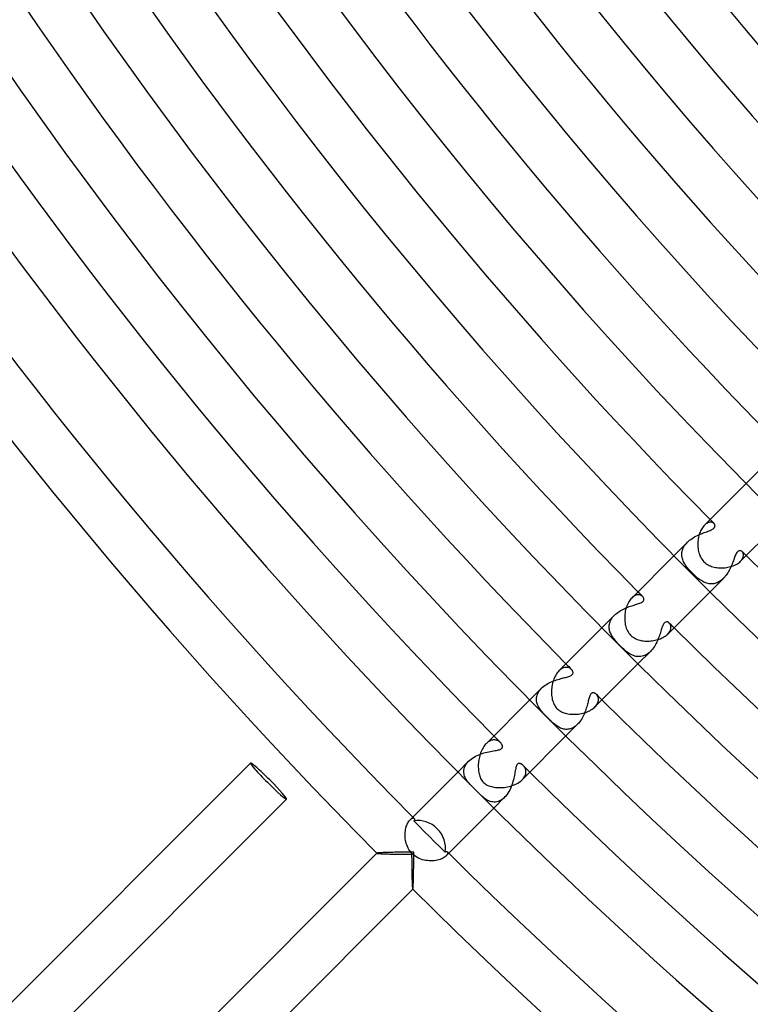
# Model space of a CAD drawing. Header units: millimetres. Extents: x -430 to 430, y -430 to 430.
# Tile 4 of 116: x -305 to -248, y -286 to -209. Entities that reach past the tile are written whole.
import ezdxf

# ---------------------------------------------------------------- set-up
doc = ezdxf.new("R2010")
doc.units = ezdxf.units.MM
doc.layers.add('HIDDEN', color=7, linetype='Continuous')
doc.layers.add('THICK', color=7, linetype='Continuous')

msp = doc.modelspace()

# ---------------------------------------------------------------- linework, layer by layer
at = {"layer": 'HIDDEN'}
for p, q in [((-247.074, -244.246), (-248.191, -245.362)), ((-251.402, -248.578), (-251.461, -248.633)), ((-251.342, -248.531), (-251.402, -248.578)), ((-251.283, -248.491), (-251.342, -248.531)), ((-251.224, -248.459), (-251.283, -248.491)), ((-251.165, -248.434), (-251.224, -248.459)), ((-251.108, -248.416), (-251.165, -248.434)), ((-251.053, -248.405), (-251.108, -248.416)), ((-250.999, -248.4), (-251.053, -248.405)), ((-250.948, -248.401), (-250.999, -248.4)), ((-250.9, -248.407), (-250.948, -248.401)), ((-250.854, -248.418), (-250.9, -248.407)), ((-250.812, -248.434), (-250.854, -248.418)), ((-250.773, -248.454), (-250.812, -248.434)), ((-250.738, -248.478), (-250.773, -248.454)), ((-250.708, -248.505), (-250.738, -248.478)), ((-250.685, -248.53), (-250.708, -248.505)), ((-250.666, -248.558), (-250.685, -248.53)), ((-250.651, -248.586), (-250.666, -248.558)), ((-250.64, -248.616), (-250.651, -248.586)), ((-250.634, -248.647), (-250.64, -248.616)), ((-252.018, -249.44), (-251.91, -249.39)), ((-251.91, -249.39), (-251.802, -249.343)), ((-251.802, -249.343), (-251.695, -249.298)), ((-251.695, -249.298), (-251.589, -249.257)), ((-251.589, -249.257), (-251.485, -249.217)), ((-251.485, -249.217), (-251.383, -249.179)), ((-251.383, -249.179), (-251.285, -249.143)), ((-251.285, -249.143), (-251.191, -249.108)), ((-251.191, -249.108), (-251.102, -249.073)), ((-251.102, -249.073), (-251.019, -249.039)), ((-251.019, -249.039), (-250.942, -249.004)), ((-250.942, -249.004), (-250.875, -248.97)), ((-250.875, -248.97), (-250.819, -248.938)), ((-250.819, -248.938), (-250.773, -248.906)), ((-250.773, -248.906), (-250.736, -248.876)), ((-250.736, -248.876), (-250.707, -248.848)), ((-250.707, -248.848), (-250.684, -248.821)), ((-250.684, -248.821), (-250.665, -248.794)), ((-250.665, -248.794), (-250.651, -248.766)), ((-250.651, -248.766), (-250.64, -248.737)), ((-250.64, -248.737), (-250.634, -248.707)), ((-250.631, -248.677), (-250.634, -248.647)), ((-250.634, -248.707), (-250.631, -248.677)), ((-252.801, -249.972), (-253.848, -251.019)), ((-253.015, -250.23), (-252.951, -250.142)), ((-252.951, -250.142), (-252.879, -250.056)), ((-252.879, -250.056), (-252.801, -249.973)), ((-252.801, -249.973), (-252.717, -249.893)), ((-252.717, -249.893), (-252.628, -249.817)), ((-252.628, -249.817), (-252.534, -249.745)), ((-252.534, -249.745), (-252.436, -249.677)), ((-252.436, -249.677), (-252.335, -249.612)), ((-252.335, -249.612), (-252.231, -249.551)), ((-252.231, -249.551), (-252.125, -249.494)), ((-252.125, -249.494), (-252.018, -249.44)), ((-253.235, -250.878), (-253.228, -250.785)), ((-253.235, -250.97), (-253.235, -250.878)), ((-253.228, -250.785), (-253.213, -250.691)), ((-253.213, -250.691), (-253.189, -250.598)), ((-253.189, -250.598), (-253.158, -250.505)), ((-253.158, -250.505), (-253.119, -250.413)), ((-253.119, -250.413), (-253.071, -250.321)), ((-253.071, -250.321), (-253.015, -250.23)), ((-249.001, -250.934), (-249.038, -251.016)), ((-248.959, -250.854), (-249.001, -250.934)), ((-248.911, -250.779), (-248.959, -250.854)), ((-248.859, -250.718), (-248.911, -250.779)), ((-248.806, -250.673), (-248.859, -250.718)), ((-248.752, -250.645), (-248.806, -250.673)), ((-248.698, -250.632), (-248.752, -250.645)), ((-248.644, -250.634), (-248.698, -250.632)), ((-248.594, -250.648), (-248.644, -250.634)), ((-248.547, -250.673), (-248.594, -250.648)), ((-248.505, -250.708), (-248.547, -250.673)), ((-248.475, -250.742), (-248.505, -250.708)), ((-248.449, -250.781), (-248.475, -250.742)), ((-248.429, -250.824), (-248.449, -250.781)), ((-248.413, -250.872), (-248.429, -250.824)), ((-248.403, -250.923), (-248.413, -250.872)), ((-248.4, -250.977), (-248.403, -250.923)), ((-253.228, -251.061), (-253.235, -250.97)), ((-253.214, -251.151), (-253.228, -251.061)), ((-253.193, -251.24), (-253.214, -251.151)), ((-253.167, -251.328), (-253.193, -251.24)), ((-253.135, -251.415), (-253.167, -251.328)), ((-253.097, -251.502), (-253.135, -251.415)), ((-253.054, -251.587), (-253.097, -251.502)), ((-253.007, -251.672), (-253.054, -251.587)), ((-252.954, -251.755), (-253.007, -251.672)), ((-249.298, -251.693), (-249.337, -251.789)), ((-249.26, -251.599), (-249.298, -251.693)), ((-249.225, -251.506), (-249.26, -251.599)), ((-249.192, -251.417), (-249.225, -251.506)), ((-249.16, -251.331), (-249.192, -251.417)), ((-249.129, -251.248), (-249.16, -251.331)), ((-249.099, -251.169), (-249.129, -251.248)), ((-249.07, -251.094), (-249.099, -251.169)), ((-249.038, -251.016), (-249.07, -251.094)), ((-248.633, -251.462), (-248.577, -251.4)), ((-248.577, -251.4), (-248.528, -251.338)), ((-248.528, -251.338), (-248.487, -251.275)), ((-248.487, -251.275), (-248.454, -251.213)), ((-248.454, -251.213), (-248.43, -251.152)), ((-248.43, -251.152), (-248.412, -251.092)), ((-248.412, -251.092), (-248.402, -251.033)), ((-248.402, -251.033), (-248.4, -250.977)), ((-252.898, -251.839), (-252.954, -251.755)), ((-252.837, -251.921), (-252.898, -251.839)), ((-252.772, -252.004), (-252.837, -251.921)), ((-252.704, -252.086), (-252.772, -252.004)), ((-252.633, -252.167), (-252.704, -252.086)), ((-252.559, -252.248), (-252.633, -252.167)), ((-252.483, -252.328), (-252.559, -252.248)), ((-252.407, -252.407), (-252.483, -252.328)), ((-252.324, -252.487), (-252.407, -252.407)), ((-249.694, -252.461), (-249.758, -252.551)), ((-249.633, -252.368), (-249.694, -252.461)), ((-249.576, -252.274), (-249.633, -252.368)), ((-249.522, -252.177), (-249.576, -252.274)), ((-249.472, -252.081), (-249.522, -252.177)), ((-249.424, -251.983), (-249.472, -252.081)), ((-249.379, -251.886), (-249.424, -251.983)), ((-249.337, -251.789), (-249.379, -251.886)), ((-252.243, -252.564), (-252.324, -252.487)), ((-252.162, -252.638), (-252.243, -252.564)), ((-252.081, -252.708), (-252.162, -252.638)), ((-252, -252.775), (-252.081, -252.708)), ((-251.919, -252.839), (-252, -252.775)), ((-251.838, -252.898), (-251.919, -252.839)), ((-251.757, -252.953), (-251.838, -252.898)), ((-251.676, -253.004), (-251.757, -252.953)), ((-251.595, -253.05), (-251.676, -253.004)), ((-251.514, -253.092), (-251.595, -253.05)), ((-251.431, -253.129), (-251.514, -253.092)), ((-251.347, -253.161), (-251.431, -253.129)), ((-251.262, -253.187), (-251.347, -253.161)), ((-251.176, -253.209), (-251.262, -253.187)), ((-251.088, -253.224), (-251.176, -253.209)), ((-251, -253.233), (-251.088, -253.224)), ((-249.972, -252.801), (-251.019, -253.847)), ((-250.911, -253.236), (-251, -253.233)), ((-250.822, -253.231), (-250.911, -253.236)), ((-250.733, -253.22), (-250.822, -253.231)), ((-250.643, -253.202), (-250.733, -253.22)), ((-250.554, -253.176), (-250.643, -253.202)), ((-250.466, -253.143), (-250.554, -253.176)), ((-250.378, -253.102), (-250.466, -253.143)), ((-250.293, -253.055), (-250.378, -253.102)), ((-250.209, -253), (-250.293, -253.055)), ((-250.128, -252.94), (-250.209, -253)), ((-250.048, -252.872), (-250.128, -252.94)), ((-249.971, -252.799), (-250.048, -252.872)), ((-249.897, -252.721), (-249.971, -252.799)), ((-249.826, -252.638), (-249.897, -252.721)), ((-249.758, -252.551), (-249.826, -252.638)), ((-257.105, -254.281), (-257.171, -254.342)), ((-257.037, -254.229), (-257.105, -254.281)), ((-256.969, -254.185), (-257.037, -254.229)), ((-256.902, -254.149), (-256.969, -254.185)), ((-256.835, -254.122), (-256.902, -254.149)), ((-256.769, -254.103), (-256.835, -254.122)), ((-256.705, -254.092), (-256.769, -254.103)), ((-256.708, -254.809), (-256.63, -254.782)), ((-256.644, -254.088), (-256.705, -254.092)), ((-256.584, -254.091), (-256.644, -254.088)), ((-256.63, -254.782), (-256.545, -254.751)), ((-256.528, -254.101), (-256.584, -254.091)), ((-256.545, -254.751), (-256.459, -254.713)), ((-256.475, -254.116), (-256.528, -254.101)), ((-256.426, -254.136), (-256.475, -254.116)), ((-256.459, -254.713), (-256.378, -254.669)), ((-256.382, -254.161), (-256.426, -254.136)), ((-256.341, -254.189), (-256.382, -254.161)), ((-256.378, -254.669), (-256.307, -254.618)), ((-256.306, -254.221), (-256.341, -254.189)), ((-256.307, -254.618), (-256.256, -254.563)), ((-256.264, -254.271), (-256.306, -254.221)), ((-256.233, -254.326), (-256.264, -254.271)), ((-256.256, -254.563), (-256.224, -254.505)), ((-256.215, -254.384), (-256.233, -254.326)), ((-256.224, -254.505), (-256.211, -254.445)), ((-256.211, -254.445), (-256.215, -254.384)), ((-258.444, -255.62), (-258.359, -255.548)), ((-258.359, -255.548), (-258.269, -255.48)), ((-258.269, -255.48), (-258.176, -255.415)), ((-258.176, -255.415), (-258.079, -255.353)), ((-258.079, -255.353), (-257.979, -255.295)), ((-257.979, -255.295), (-257.877, -255.241)), ((-257.877, -255.241), (-257.774, -255.191)), ((-257.774, -255.191), (-257.67, -255.143)), ((-257.67, -255.143), (-257.566, -255.099)), ((-257.566, -255.099), (-257.461, -255.058)), ((-257.461, -255.058), (-257.358, -255.02)), ((-257.358, -255.02), (-257.256, -254.984)), ((-257.256, -254.984), (-257.156, -254.951)), ((-257.156, -254.951), (-257.059, -254.92)), ((-257.059, -254.92), (-256.966, -254.891)), ((-256.966, -254.891), (-256.876, -254.863)), ((-256.876, -254.863), (-256.79, -254.836)), ((-256.79, -254.836), (-256.708, -254.809)), ((-258.525, -255.697), (-259.505, -256.676)), ((-258.918, -256.381), (-258.896, -256.292)), ((-258.896, -256.292), (-258.866, -256.203)), ((-258.866, -256.203), (-258.828, -256.115)), ((-258.828, -256.115), (-258.782, -256.027)), ((-258.782, -256.027), (-258.728, -255.941)), ((-258.728, -255.941), (-258.667, -255.857)), ((-258.667, -255.857), (-258.599, -255.775)), ((-258.599, -255.775), (-258.525, -255.696)), ((-258.525, -255.696), (-258.444, -255.62)), ((-254.639, -256.333), (-254.674, -256.385)), ((-254.602, -256.289), (-254.639, -256.333)), ((-254.558, -256.253), (-254.602, -256.289)), ((-254.504, -256.224), (-254.558, -256.253)), ((-254.438, -256.211), (-254.504, -256.224)), ((-254.363, -256.22), (-254.438, -256.211)), ((-254.289, -256.252), (-254.363, -256.22)), ((-254.221, -256.306), (-254.289, -256.252)), ((-254.188, -256.343), (-254.221, -256.306)), ((-258.94, -256.558), (-258.932, -256.47)), ((-258.94, -256.647), (-258.94, -256.558)), ((-258.933, -256.734), (-258.94, -256.647)), ((-258.919, -256.821), (-258.933, -256.734)), ((-258.932, -256.47), (-258.918, -256.381)), ((-258.9, -256.907), (-258.919, -256.821)), ((-258.874, -256.991), (-258.9, -256.907)), ((-258.843, -257.075), (-258.874, -256.991)), ((-258.806, -257.158), (-258.843, -257.075)), ((-254.915, -257.043), (-254.948, -257.146)), ((-254.884, -256.943), (-254.915, -257.043)), ((-254.854, -256.847), (-254.884, -256.943)), ((-254.825, -256.755), (-254.854, -256.847)), ((-254.796, -256.669), (-254.825, -256.755)), ((-254.767, -256.587), (-254.796, -256.669)), ((-254.737, -256.513), (-254.767, -256.587)), ((-254.706, -256.445), (-254.737, -256.513)), ((-254.674, -256.385), (-254.706, -256.445)), ((-254.343, -257.171), (-254.282, -257.106)), ((-254.282, -257.106), (-254.23, -257.039)), ((-254.23, -257.039), (-254.186, -256.972)), ((-254.159, -256.384), (-254.188, -256.343)), ((-254.186, -256.972), (-254.151, -256.905)), ((-254.134, -256.43), (-254.159, -256.384)), ((-254.151, -256.905), (-254.124, -256.839)), ((-254.114, -256.48), (-254.134, -256.43)), ((-254.124, -256.839), (-254.105, -256.774)), ((-254.1, -256.533), (-254.114, -256.48)), ((-254.105, -256.774), (-254.093, -256.71)), ((-254.091, -256.59), (-254.1, -256.533)), ((-254.093, -256.71), (-254.089, -256.649)), ((-254.089, -256.649), (-254.091, -256.59)), ((-258.764, -257.24), (-258.806, -257.158)), ((-258.718, -257.32), (-258.764, -257.24)), ((-258.668, -257.399), (-258.718, -257.32)), ((-258.615, -257.476), (-258.668, -257.399)), ((-258.559, -257.552), (-258.615, -257.476)), ((-258.499, -257.627), (-258.559, -257.552)), ((-258.437, -257.702), (-258.499, -257.627)), ((-258.371, -257.778), (-258.437, -257.702)), ((-258.302, -257.854), (-258.371, -257.778)), ((-258.23, -257.93), (-258.302, -257.854)), ((-255.208, -257.811), (-255.265, -257.923)), ((-255.156, -257.698), (-255.208, -257.811)), ((-255.107, -257.585), (-255.156, -257.698)), ((-255.062, -257.472), (-255.107, -257.585)), ((-255.021, -257.361), (-255.062, -257.472)), ((-254.983, -257.252), (-255.021, -257.361)), ((-254.948, -257.146), (-254.983, -257.252)), ((-258.157, -258.006), (-258.23, -257.93)), ((-258.082, -258.082), (-258.157, -258.006)), ((-257.987, -258.176), (-258.082, -258.082)), ((-257.892, -258.266), (-257.987, -258.176)), ((-257.799, -258.351), (-257.892, -258.266)), ((-257.709, -258.431), (-257.799, -258.351)), ((-257.622, -258.503), (-257.709, -258.431)), ((-257.538, -258.569), (-257.622, -258.503)), ((-257.457, -258.629), (-257.538, -258.569)), ((-257.374, -258.685), (-257.457, -258.629)), ((-255.697, -258.525), (-256.676, -259.504)), ((-255.783, -258.606), (-255.873, -258.68)), ((-255.697, -258.525), (-255.783, -258.606)), ((-255.615, -258.438), (-255.697, -258.525)), ((-255.536, -258.343), (-255.615, -258.438)), ((-255.461, -258.244), (-255.536, -258.343)), ((-255.391, -258.14), (-255.461, -258.244)), ((-255.326, -258.033), (-255.391, -258.14)), ((-255.265, -257.923), (-255.326, -258.033)), ((-257.289, -258.737), (-257.374, -258.685)), ((-257.202, -258.784), (-257.289, -258.737)), ((-257.113, -258.826), (-257.202, -258.784)), ((-257.023, -258.863), (-257.113, -258.826)), ((-256.931, -258.893), (-257.023, -258.863)), ((-256.837, -258.916), (-256.931, -258.893)), ((-256.741, -258.932), (-256.837, -258.916)), ((-256.645, -258.94), (-256.741, -258.932)), ((-256.549, -258.939), (-256.645, -258.94)), ((-256.451, -258.93), (-256.549, -258.939)), ((-256.353, -258.912), (-256.451, -258.93)), ((-256.255, -258.884), (-256.353, -258.912)), ((-256.158, -258.847), (-256.255, -258.884)), ((-256.062, -258.801), (-256.158, -258.847)), ((-255.967, -258.745), (-256.062, -258.801)), ((-255.873, -258.68), (-255.967, -258.745)), ((-262.813, -259.99), (-262.882, -260.054)), ((-262.742, -259.934), (-262.813, -259.99)), ((-262.671, -259.887), (-262.742, -259.934)), ((-262.599, -259.849), (-262.671, -259.887)), ((-262.528, -259.82), (-262.599, -259.849)), ((-262.457, -259.798), (-262.528, -259.82)), ((-262.388, -259.785), (-262.457, -259.798)), ((-262.321, -259.78), (-262.388, -259.785)), ((-262.256, -259.781), (-262.321, -259.78)), ((-262.193, -259.79), (-262.256, -259.781)), ((-262.134, -259.804), (-262.193, -259.79)), ((-262.078, -259.824), (-262.134, -259.804)), ((-262.026, -259.848), (-262.078, -259.824)), ((-261.978, -259.877), (-262.026, -259.848)), ((-261.935, -259.91), (-261.978, -259.877)), ((-261.896, -259.946), (-261.935, -259.91)), ((-261.859, -259.986), (-261.896, -259.946)), ((-261.829, -260.029), (-261.859, -259.986)), ((-261.805, -260.074), (-261.829, -260.029)), ((-261.787, -260.12), (-261.805, -260.074)), ((-261.777, -260.166), (-261.787, -260.12)), ((-261.775, -260.211), (-261.777, -260.166)), ((-263.646, -260.995), (-263.533, -260.94)), ((-263.533, -260.94), (-263.419, -260.889)), ((-263.419, -260.889), (-263.303, -260.842)), ((-263.303, -260.842), (-263.188, -260.8)), ((-263.188, -260.8), (-263.074, -260.761)), ((-263.074, -260.761), (-262.961, -260.726)), ((-262.961, -260.726), (-262.85, -260.694)), ((-262.85, -260.694), (-262.743, -260.664)), ((-262.743, -260.664), (-262.638, -260.637)), ((-262.638, -260.637), (-262.537, -260.612)), ((-262.537, -260.612), (-262.439, -260.588)), ((-262.439, -260.588), (-262.346, -260.564)), ((-262.346, -260.564), (-262.259, -260.542)), ((-262.259, -260.542), (-262.176, -260.519)), ((-262.176, -260.519), (-262.101, -260.495)), ((-262.101, -260.495), (-262.032, -260.47)), ((-262.032, -260.47), (-261.975, -260.446)), ((-261.975, -260.446), (-261.927, -260.421)), ((-261.927, -260.421), (-261.888, -260.396)), ((-261.888, -260.396), (-261.856, -260.371)), ((-261.856, -260.371), (-261.832, -260.346)), ((-261.832, -260.346), (-261.81, -260.319)), ((-261.81, -260.319), (-261.793, -260.287)), ((-261.793, -260.287), (-261.781, -260.251)), ((-261.781, -260.251), (-261.775, -260.211)), ((-264.248, -261.42), (-265.161, -262.333)), ((-264.516, -261.777), (-264.462, -261.684)), ((-264.462, -261.684), (-264.4, -261.594)), ((-264.4, -261.594), (-264.328, -261.505)), ((-264.328, -261.505), (-264.248, -261.42)), ((-264.248, -261.42), (-264.161, -261.339)), ((-264.161, -261.339), (-264.068, -261.261)), ((-264.068, -261.261), (-263.969, -261.188)), ((-263.969, -261.188), (-263.865, -261.119)), ((-263.865, -261.119), (-263.757, -261.055)), ((-263.757, -261.055), (-263.646, -260.995)), ((-264.643, -262.249), (-264.636, -262.155)), ((-264.642, -262.343), (-264.643, -262.249)), ((-264.632, -262.435), (-264.642, -262.343)), ((-264.636, -262.155), (-264.62, -262.06)), ((-264.615, -262.527), (-264.632, -262.435)), ((-264.62, -262.06), (-264.594, -261.965)), ((-264.594, -261.965), (-264.56, -261.87)), ((-264.56, -261.87), (-264.516, -261.777)), ((-260.6, -262.488), (-260.623, -262.581)), ((-260.578, -262.4), (-260.6, -262.488)), ((-260.557, -262.316), (-260.578, -262.4)), ((-260.536, -262.237), (-260.557, -262.316)), ((-260.515, -262.163), (-260.536, -262.237)), ((-260.492, -262.092), (-260.515, -262.163)), ((-260.468, -262.026), (-260.492, -262.092)), ((-260.442, -261.966), (-260.468, -262.026)), ((-260.413, -261.913), (-260.442, -261.966)), ((-260.381, -261.869), (-260.413, -261.913)), ((-260.348, -261.833), (-260.381, -261.869)), ((-260.311, -261.806), (-260.348, -261.833)), ((-260.272, -261.787), (-260.311, -261.806)), ((-260.232, -261.777), (-260.272, -261.787)), ((-260.192, -261.775), (-260.232, -261.777)), ((-260.152, -261.779), (-260.192, -261.775)), ((-260.114, -261.789), (-260.152, -261.779)), ((-260.077, -261.803), (-260.114, -261.789)), ((-260.043, -261.821), (-260.077, -261.803)), ((-260.009, -261.842), (-260.043, -261.821)), ((-259.977, -261.867), (-260.009, -261.842)), ((-259.946, -261.896), (-259.977, -261.867)), ((-259.91, -261.935), (-259.946, -261.896)), ((-259.877, -261.978), (-259.91, -261.935)), ((-259.848, -262.027), (-259.877, -261.978)), ((-259.823, -262.079), (-259.848, -262.027)), ((-259.804, -262.135), (-259.823, -262.079)), ((-259.82, -262.528), (-259.798, -262.457)), ((-259.789, -262.195), (-259.804, -262.135)), ((-259.798, -262.457), (-259.785, -262.389)), ((-259.781, -262.257), (-259.789, -262.195)), ((-259.785, -262.389), (-259.78, -262.322)), ((-259.78, -262.322), (-259.781, -262.257)), ((-264.591, -262.616), (-264.615, -262.527)), ((-264.56, -262.704), (-264.591, -262.616)), ((-264.524, -262.789), (-264.56, -262.704)), ((-264.482, -262.872), (-264.524, -262.789)), ((-264.435, -262.953), (-264.482, -262.872)), ((-264.384, -263.032), (-264.435, -262.953)), ((-264.33, -263.11), (-264.384, -263.032)), ((-264.27, -263.188), (-264.33, -263.11)), ((-264.206, -263.266), (-264.27, -263.188)), ((-264.138, -263.344), (-264.206, -263.266)), ((-260.802, -263.193), (-260.841, -263.299)), ((-260.766, -263.088), (-260.802, -263.193)), ((-260.732, -262.983), (-260.766, -263.088)), ((-260.701, -262.878), (-260.732, -262.983)), ((-260.673, -262.776), (-260.701, -262.878)), ((-260.647, -262.677), (-260.673, -262.776)), ((-260.623, -262.581), (-260.647, -262.677)), ((-260.054, -262.882), (-259.989, -262.812)), ((-259.989, -262.812), (-259.934, -262.742)), ((-259.934, -262.742), (-259.887, -262.67)), ((-259.887, -262.67), (-259.849, -262.599)), ((-259.849, -262.599), (-259.82, -262.528)), ((-264.067, -263.423), (-264.138, -263.344)), ((-263.992, -263.503), (-264.067, -263.423)), ((-263.914, -263.584), (-263.992, -263.503)), ((-263.833, -263.666), (-263.914, -263.584)), ((-263.749, -263.749), (-263.833, -263.666)), ((-263.677, -263.821), (-263.749, -263.749)), ((-263.605, -263.892), (-263.677, -263.821)), ((-263.534, -263.962), (-263.605, -263.892)), ((-263.463, -264.029), (-263.534, -263.962)), ((-263.393, -264.094), (-263.463, -264.029)), ((-261.209, -263.999), (-261.276, -264.087)), ((-261.146, -263.907), (-261.209, -263.999)), ((-261.086, -263.812), (-261.146, -263.907)), ((-261.03, -263.713), (-261.086, -263.812)), ((-260.978, -263.612), (-261.03, -263.713)), ((-260.929, -263.508), (-260.978, -263.612)), ((-260.883, -263.404), (-260.929, -263.508)), ((-260.841, -263.299), (-260.883, -263.404)), ((-263.323, -264.156), (-263.393, -264.094)), ((-263.255, -264.215), (-263.323, -264.156)), ((-263.186, -264.271), (-263.255, -264.215)), ((-263.118, -264.324), (-263.186, -264.271)), ((-263.047, -264.374), (-263.118, -264.324)), ((-262.975, -264.422), (-263.047, -264.374)), ((-262.901, -264.466), (-262.975, -264.422)), ((-262.826, -264.506), (-262.901, -264.466)), ((-262.748, -264.542), (-262.826, -264.506)), ((-262.669, -264.574), (-262.748, -264.542)), ((-262.588, -264.6), (-262.669, -264.574)), ((-262.507, -264.62), (-262.588, -264.6)), ((-262.424, -264.634), (-262.507, -264.62)), ((-262.341, -264.642), (-262.424, -264.634)), ((-262.256, -264.643), (-262.341, -264.642)), ((-261.42, -264.248), (-262.333, -265.161)), ((-262.171, -264.638), (-262.256, -264.643)), ((-262.085, -264.625), (-262.171, -264.638)), ((-261.999, -264.605), (-262.085, -264.625)), ((-261.914, -264.577), (-261.999, -264.605)), ((-261.828, -264.541), (-261.914, -264.577)), ((-261.743, -264.497), (-261.828, -264.541)), ((-261.659, -264.446), (-261.743, -264.497)), ((-261.577, -264.387), (-261.659, -264.446)), ((-261.497, -264.321), (-261.577, -264.387)), ((-261.42, -264.248), (-261.497, -264.321)), ((-261.346, -264.17), (-261.42, -264.248)), ((-261.276, -264.087), (-261.346, -264.17)), ((-268.385, -265.598), (-268.456, -265.646)), ((-268.313, -265.558), (-268.385, -265.598)), ((-268.242, -265.526), (-268.313, -265.558)), ((-268.172, -265.502), (-268.242, -265.526)), ((-268.102, -265.485), (-268.172, -265.502)), ((-268.033, -265.475), (-268.102, -265.485)), ((-267.966, -265.472), (-268.033, -265.475)), ((-267.901, -265.476), (-267.966, -265.472)), ((-267.837, -265.485), (-267.901, -265.476)), ((-267.776, -265.5), (-267.837, -265.485)), ((-267.718, -265.52), (-267.776, -265.5)), ((-267.662, -265.545), (-267.718, -265.52)), ((-267.609, -265.574), (-267.662, -265.545)), ((-267.561, -265.607), (-267.609, -265.574)), ((-267.516, -265.643), (-267.561, -265.607)), ((-268.526, -265.703), (-268.595, -265.767)), ((-268.456, -265.646), (-268.526, -265.703)), ((-268.373, -266.398), (-268.246, -266.373)), ((-268.246, -266.373), (-268.124, -266.35)), ((-268.124, -266.35), (-268.008, -266.33)), ((-268.008, -266.33), (-267.898, -266.312)), ((-267.898, -266.312), (-267.796, -266.293)), ((-267.796, -266.293), (-267.703, -266.275)), ((-267.703, -266.275), (-267.619, -266.255)), ((-267.619, -266.255), (-267.549, -266.235)), ((-267.549, -266.235), (-267.493, -266.215)), ((-267.475, -265.68), (-267.516, -265.643)), ((-267.493, -266.215), (-267.449, -266.194)), ((-267.449, -265.708), (-267.475, -265.68)), ((-267.426, -265.735), (-267.449, -265.708)), ((-267.449, -266.194), (-267.415, -266.173)), ((-267.405, -265.764), (-267.426, -265.735)), ((-267.415, -266.173), (-267.388, -266.152)), ((-267.385, -265.792), (-267.405, -265.764)), ((-267.388, -266.152), (-267.365, -266.13)), ((-267.369, -265.821), (-267.385, -265.792)), ((-267.354, -265.85), (-267.369, -265.821)), ((-267.365, -266.13), (-267.347, -266.106)), ((-267.341, -265.879), (-267.354, -265.85)), ((-267.347, -266.106), (-267.334, -266.081)), ((-267.331, -265.909), (-267.341, -265.879)), ((-267.334, -266.081), (-267.324, -266.055)), ((-267.323, -265.939), (-267.331, -265.909)), ((-267.324, -266.055), (-267.319, -266.027)), ((-267.318, -265.968), (-267.323, -265.939)), ((-267.319, -266.027), (-267.317, -265.998)), ((-267.317, -265.998), (-267.318, -265.968)), ((-269.97, -267.141), (-270.818, -267.99)), ((-270.056, -267.234), (-269.969, -267.141)), ((-269.969, -267.141), (-269.875, -267.053)), ((-269.875, -267.053), (-269.773, -266.97)), ((-269.773, -266.97), (-269.662, -266.892)), ((-269.662, -266.892), (-269.545, -266.819)), ((-269.545, -266.819), (-269.423, -266.751)), ((-269.423, -266.751), (-269.297, -266.69)), ((-269.297, -266.69), (-269.168, -266.633)), ((-269.168, -266.633), (-269.036, -266.582)), ((-269.036, -266.582), (-268.903, -266.536)), ((-268.903, -266.536), (-268.77, -266.495)), ((-268.77, -266.495), (-268.636, -266.459)), ((-268.636, -266.459), (-268.504, -266.426)), ((-268.504, -266.426), (-268.373, -266.398)), ((-270.345, -267.93), (-270.337, -267.831)), ((-270.337, -267.831), (-270.318, -267.731)), ((-270.318, -267.731), (-270.289, -267.629)), ((-270.289, -267.629), (-270.248, -267.529)), ((-270.248, -267.529), (-270.195, -267.429)), ((-270.195, -267.429), (-270.131, -267.331)), ((-270.131, -267.331), (-270.056, -267.234)), ((-266.312, -267.902), (-266.33, -268.007)), ((-266.295, -267.804), (-266.312, -267.902)), ((-266.277, -267.714), (-266.295, -267.804)), ((-266.259, -267.632), (-266.277, -267.714)), ((-266.24, -267.564), (-266.259, -267.632)), ((-266.221, -267.509), (-266.24, -267.564)), ((-266.202, -267.465), (-266.221, -267.509)), ((-266.184, -267.431), (-266.202, -267.465)), ((-266.165, -267.403), (-266.184, -267.431)), ((-266.145, -267.38), (-266.165, -267.403)), ((-266.124, -267.36), (-266.145, -267.38)), ((-266.101, -267.344), (-266.124, -267.36)), ((-266.077, -267.332), (-266.101, -267.344)), ((-266.051, -267.323), (-266.077, -267.332)), ((-266.025, -267.318), (-266.051, -267.323)), ((-265.998, -267.317), (-266.025, -267.318)), ((-265.971, -267.318), (-265.998, -267.317)), ((-265.944, -267.322), (-265.971, -267.318)), ((-265.917, -267.328), (-265.944, -267.322)), ((-265.891, -267.337), (-265.917, -267.328)), ((-265.866, -267.347), (-265.891, -267.337)), ((-265.842, -267.358), (-265.866, -267.347)), ((-265.818, -267.37), (-265.842, -267.358)), ((-265.795, -267.384), (-265.818, -267.37)), ((-265.771, -267.399), (-265.795, -267.384)), ((-265.748, -267.416), (-265.771, -267.399)), ((-265.725, -267.434), (-265.748, -267.416)), ((-265.703, -267.454), (-265.725, -267.434)), ((-265.681, -267.475), (-265.703, -267.454)), ((-265.638, -267.522), (-265.681, -267.475)), ((-265.598, -267.573), (-265.638, -267.522)), ((-265.562, -267.63), (-265.598, -267.573)), ((-265.531, -267.691), (-265.562, -267.63)), ((-265.506, -267.757), (-265.531, -267.691)), ((-265.487, -267.825), (-265.506, -267.757)), ((-265.476, -267.897), (-265.487, -267.825)), ((-265.472, -267.97), (-265.476, -267.897)), ((-270.343, -268.028), (-270.345, -267.93)), ((-270.331, -268.125), (-270.343, -268.028)), ((-270.311, -268.219), (-270.331, -268.125)), ((-270.283, -268.311), (-270.311, -268.219)), ((-270.247, -268.4), (-270.283, -268.311)), ((-270.206, -268.486), (-270.247, -268.4)), ((-270.158, -268.569), (-270.206, -268.486)), ((-270.107, -268.649), (-270.158, -268.569)), ((-270.051, -268.727), (-270.107, -268.649)), ((-266.452, -268.61), (-266.487, -268.741)), ((-266.421, -268.481), (-266.452, -268.61)), ((-266.394, -268.356), (-266.421, -268.481)), ((-266.37, -268.235), (-266.394, -268.356)), ((-266.349, -268.118), (-266.37, -268.235)), ((-266.33, -268.007), (-266.349, -268.118)), ((-265.767, -268.595), (-265.697, -268.519)), ((-265.697, -268.519), (-265.636, -268.441)), ((-265.636, -268.441), (-265.585, -268.362)), ((-265.585, -268.362), (-265.544, -268.282)), ((-265.544, -268.282), (-265.512, -268.203)), ((-265.512, -268.203), (-265.49, -268.124)), ((-265.49, -268.124), (-265.477, -268.046)), ((-265.477, -268.046), (-265.472, -267.97)), ((-269.992, -268.801), (-270.051, -268.727)), ((-269.93, -268.874), (-269.992, -268.801)), ((-269.866, -268.945), (-269.93, -268.874)), ((-269.799, -269.014), (-269.866, -268.945)), ((-269.732, -269.083), (-269.799, -269.014)), ((-266.741, -269.403), (-266.809, -269.528)), ((-266.679, -269.273), (-266.741, -269.403)), ((-266.622, -269.141), (-266.679, -269.273)), ((-266.572, -269.007), (-266.622, -269.141)), ((-266.527, -268.874), (-266.572, -269.007)), ((-266.487, -268.741), (-266.527, -268.874)), ((-269.004, -269.81), (-269.083, -269.732)), ((-268.922, -269.886), (-269.004, -269.81)), ((-268.838, -269.961), (-268.922, -269.886)), ((-268.752, -270.031), (-268.838, -269.961)), ((-268.662, -270.097), (-268.752, -270.031)), ((-268.57, -270.158), (-268.662, -270.097)), ((-268.474, -270.212), (-268.57, -270.158)), ((-268.377, -270.257), (-268.474, -270.212)), ((-267.141, -269.97), (-267.99, -270.818)), ((-267.442, -270.203), (-267.547, -270.256)), ((-267.339, -270.137), (-267.442, -270.203)), ((-267.238, -270.059), (-267.339, -270.137)), ((-267.141, -269.97), (-267.238, -270.059)), ((-267.05, -269.872), (-267.141, -269.97)), ((-266.965, -269.765), (-267.05, -269.872)), ((-266.884, -269.65), (-266.965, -269.765)), ((-266.809, -269.528), (-266.884, -269.65)), ((-268.278, -270.294), (-268.377, -270.257)), ((-268.177, -270.321), (-268.278, -270.294)), ((-268.075, -270.338), (-268.177, -270.321)), ((-267.971, -270.345), (-268.075, -270.338)), ((-267.866, -270.341), (-267.971, -270.345)), ((-267.76, -270.325), (-267.866, -270.341)), ((-267.653, -270.296), (-267.76, -270.325)), ((-267.547, -270.256), (-267.653, -270.296)), ((-274.564, -271.736), (-274.513, -271.69)), ((-274.513, -271.69), (-274.463, -271.654)), ((-274.463, -271.654), (-274.416, -271.629)), ((-274.416, -271.629), (-274.372, -271.614)), ((-274.372, -271.614), (-274.332, -271.607)), ((-274.332, -271.607), (-274.297, -271.609)), ((-274.297, -271.609), (-274.268, -271.619)), ((-274.268, -271.619), (-274.245, -271.636)), ((-274.237, -271.776), (-274.249, -271.799)), ((-274.245, -271.636), (-274.235, -271.648)), ((-274.228, -271.754), (-274.237, -271.776)), ((-274.235, -271.648), (-274.227, -271.661)), ((-274.222, -271.733), (-274.228, -271.754)), ((-274.227, -271.661), (-274.222, -271.677)), ((-274.222, -271.677), (-274.219, -271.694)), ((-274.22, -271.713), (-274.222, -271.733)), ((-274.219, -271.694), (-274.22, -271.713)), ((-274.249, -271.799), (-274.264, -271.823)), ((-274.263, -271.823), (-273.856, -272.233)), ((-273.856, -272.233), (-273.45, -272.64)), ((-273.45, -272.64), (-273.045, -273.045)), ((-273.045, -273.045), (-272.64, -273.45)), ((-272.64, -273.45), (-272.233, -273.856)), ((-272.233, -273.856), (-271.823, -274.263)), ((-277.182, -274.354), (-277.18, -274.351)), ((-277.18, -274.352), (-277.181, -274.353)), ((-277.181, -274.353), (-277.181, -274.354)), ((-277.181, -274.354), (-277.181, -274.355)), ((-277.181, -274.355), (-277.181, -274.355)), ((-277.181, -274.355), (-277.18, -274.356)), ((-277.165, -274.345), (-277.18, -274.351)), ((-277.18, -274.351), (-277.18, -274.352)), ((-277.135, -274.339), (-277.165, -274.345)), ((-277.09, -274.333), (-277.135, -274.339)), ((-277.031, -274.327), (-277.09, -274.333)), ((-276.959, -274.322), (-277.031, -274.327)), ((-276.875, -274.317), (-276.959, -274.322)), ((-276.781, -274.312), (-276.875, -274.317)), ((-276.677, -274.308), (-276.781, -274.312)), ((-276.566, -274.303), (-276.677, -274.308)), ((-276.447, -274.3), (-276.566, -274.303)), ((-276.323, -274.296), (-276.447, -274.3)), ((-276.193, -274.293), (-276.323, -274.296)), ((-276.059, -274.29), (-276.193, -274.293)), ((-275.921, -274.287), (-276.059, -274.29)), ((-275.78, -274.285), (-275.921, -274.287)), ((-275.635, -274.283), (-275.78, -274.285)), ((-275.489, -274.281), (-275.635, -274.283)), ((-275.341, -274.279), (-275.489, -274.281)), ((-275.191, -274.278), (-275.341, -274.279)), ((-275.04, -274.277), (-275.191, -274.278)), ((-274.888, -274.276), (-275.04, -274.277)), ((-274.734, -274.275), (-274.888, -274.276)), ((-274.581, -274.275), (-274.734, -274.275)), ((-274.428, -274.274), (-274.581, -274.275)), ((-274.274, -274.274), (-274.428, -274.274)), ((-274.276, -274.888), (-274.275, -274.734)), ((-274.275, -274.581), (-274.274, -274.428)), ((-274.275, -274.734), (-274.275, -274.581)), ((-274.274, -274.428), (-274.274, -274.274)), ((-271.823, -274.263), (-271.799, -274.248)), ((-271.799, -274.248), (-271.775, -274.237)), ((-271.775, -274.237), (-271.753, -274.228)), ((-271.753, -274.228), (-271.732, -274.222)), ((-271.69, -274.513), (-271.736, -274.564)), ((-271.732, -274.222), (-271.712, -274.219)), ((-271.712, -274.219), (-271.693, -274.219)), ((-271.693, -274.219), (-271.676, -274.222)), ((-271.654, -274.463), (-271.69, -274.513)), ((-271.676, -274.222), (-271.661, -274.227)), ((-271.661, -274.227), (-271.648, -274.235)), ((-271.629, -274.416), (-271.654, -274.463)), ((-271.648, -274.235), (-271.636, -274.244)), ((-271.636, -274.244), (-271.619, -274.268)), ((-271.614, -274.372), (-271.629, -274.416)), ((-271.619, -274.268), (-271.609, -274.297)), ((-271.607, -274.332), (-271.614, -274.372)), ((-271.609, -274.297), (-271.607, -274.332)), ((-274.285, -275.78), (-274.283, -275.635)), ((-274.283, -275.635), (-274.281, -275.489)), ((-274.281, -275.489), (-274.279, -275.341)), ((-274.279, -275.341), (-274.278, -275.191)), ((-274.278, -275.191), (-274.277, -275.04)), ((-274.277, -275.04), (-274.276, -274.888)), ((-274.3, -276.447), (-274.296, -276.323)), ((-274.296, -276.323), (-274.293, -276.193)), ((-274.293, -276.193), (-274.29, -276.059)), ((-274.29, -276.059), (-274.287, -275.921)), ((-274.287, -275.921), (-274.285, -275.78)), ((-274.356, -277.18), (-274.355, -277.181)), ((-274.355, -277.181), (-274.355, -277.181)), ((-274.355, -277.181), (-274.354, -277.181)), ((-274.354, -277.182), (-274.351, -277.18)), ((-274.354, -277.181), (-274.353, -277.181)), ((-274.353, -277.181), (-274.352, -277.18)), ((-274.352, -277.18), (-274.351, -277.18)), ((-274.351, -277.18), (-274.345, -277.165)), ((-274.345, -277.165), (-274.339, -277.135)), ((-274.339, -277.135), (-274.333, -277.09)), ((-274.333, -277.09), (-274.327, -277.031)), ((-274.327, -277.031), (-274.322, -276.959)), ((-274.322, -276.959), (-274.317, -276.875)), ((-274.317, -276.875), (-274.312, -276.781)), ((-274.312, -276.781), (-274.308, -276.677)), ((-274.308, -276.677), (-274.303, -276.566)), ((-274.303, -276.566), (-274.3, -276.447))]:
    msp.add_line(p, q, dxfattribs=at)
for radius, start, end in [(353, 224.67539, 224.74712), (353, 225.25287, 225.32461), (361, 224.68255, 224.76597), (361, 225.23402, 225.31745), (369, 224.68943, 224.78591), (369, 225.21409, 225.31057), (377, 224.69602, 224.80717), (377, 225.19283, 225.30398), (386, 224.70312, 224.72621), (386, 225.27379, 225.29688)]:
    msp.add_arc((0, 0), radius, start, end, dxfattribs=at)
for start_param, end_param in [(-1.570796, -0.529889), (-2.611704, -1.570796)]:
    msp.add_ellipse((-273.667, -273.667), major_axis=(-1.414, 1.414), ratio=0.872714, start_param=start_param, end_param=end_param, dxfattribs=at)
at = {"layer": 'THICK'}
for p, q in [((-248.191, -245.362), (-251.462, -248.633)), ((-245.362, -248.19), (-248.633, -251.462)), ((-251.871, -249.371), (-251.9, -249.475)), ((-251.838, -249.27), (-251.871, -249.371)), ((-251.802, -249.173), (-251.838, -249.27)), ((-251.761, -249.079), (-251.802, -249.173)), ((-251.717, -248.99), (-251.761, -249.079)), ((-251.671, -248.906), (-251.717, -248.99)), ((-251.621, -248.829), (-251.671, -248.906)), ((-251.57, -248.757), (-251.621, -248.829)), ((-251.516, -248.692), (-251.57, -248.757)), ((-251.461, -248.633), (-251.516, -248.692)), ((-251.98, -250.025), (-251.982, -250.138)), ((-251.982, -250.138), (-251.98, -250.251)), ((-251.973, -249.913), (-251.98, -250.025)), ((-251.961, -249.801), (-251.973, -249.913)), ((-251.945, -249.691), (-251.961, -249.801)), ((-251.925, -249.582), (-251.945, -249.691)), ((-251.9, -249.475), (-251.925, -249.582)), ((-251.98, -250.251), (-251.973, -250.364)), ((-251.973, -250.364), (-251.96, -250.476)), ((-251.96, -250.476), (-251.943, -250.588)), ((-251.943, -250.588), (-251.92, -250.699)), ((-251.92, -250.699), (-251.891, -250.809)), ((-251.891, -250.809), (-251.856, -250.916)), ((-251.856, -250.916), (-251.815, -251.022)), ((-253.848, -251.019), (-257.171, -254.343)), ((-251.815, -251.022), (-251.767, -251.125)), ((-251.767, -251.125), (-251.711, -251.224)), ((-251.711, -251.224), (-251.648, -251.319)), ((-251.648, -251.319), (-251.577, -251.411)), ((-251.577, -251.411), (-251.498, -251.498)), ((-251.498, -251.498), (-251.426, -251.565)), ((-251.426, -251.565), (-251.348, -251.627)), ((-251.348, -251.627), (-251.266, -251.685)), ((-251.266, -251.685), (-251.18, -251.737)), ((-249.011, -251.728), (-248.924, -251.681)), ((-248.924, -251.681), (-248.841, -251.63)), ((-248.841, -251.63), (-248.765, -251.576)), ((-248.765, -251.576), (-248.695, -251.519)), ((-248.695, -251.519), (-248.633, -251.462)), ((-251.18, -251.737), (-251.089, -251.784)), ((-251.089, -251.784), (-250.996, -251.825)), ((-250.996, -251.825), (-250.901, -251.862)), ((-250.901, -251.862), (-250.803, -251.893)), ((-250.803, -251.893), (-250.704, -251.919)), ((-250.704, -251.919), (-250.602, -251.94)), ((-250.602, -251.94), (-250.497, -251.958)), ((-250.497, -251.958), (-250.391, -251.97)), ((-250.391, -251.97), (-250.283, -251.978)), ((-250.283, -251.978), (-250.173, -251.982)), ((-250.173, -251.982), (-250.062, -251.981)), ((-250.062, -251.981), (-249.95, -251.976)), ((-249.95, -251.976), (-249.839, -251.966)), ((-249.839, -251.966), (-249.729, -251.951)), ((-249.729, -251.951), (-249.619, -251.932)), ((-249.619, -251.932), (-249.511, -251.909)), ((-249.511, -251.909), (-249.405, -251.881)), ((-249.405, -251.881), (-249.301, -251.849)), ((-249.301, -251.849), (-249.2, -251.813)), ((-249.2, -251.813), (-249.104, -251.772)), ((-249.104, -251.772), (-249.011, -251.728)), ((-251.019, -253.847), (-254.343, -257.171)), ((-257.454, -254.743), (-257.501, -254.841)), ((-257.403, -254.65), (-257.454, -254.743)), ((-257.35, -254.563), (-257.403, -254.65)), ((-257.292, -254.482), (-257.35, -254.563)), ((-257.232, -254.408), (-257.292, -254.482)), ((-257.171, -254.342), (-257.232, -254.408)), ((-257.69, -255.502), (-257.705, -255.619)), ((-257.67, -255.386), (-257.69, -255.502)), ((-257.645, -255.272), (-257.67, -255.386)), ((-257.616, -255.16), (-257.645, -255.272)), ((-257.582, -255.051), (-257.616, -255.16)), ((-257.544, -254.944), (-257.582, -255.051)), ((-257.501, -254.841), (-257.544, -254.944)), ((-257.72, -255.851), (-257.721, -255.966)), ((-257.721, -255.966), (-257.717, -256.08)), ((-257.715, -255.735), (-257.72, -255.851)), ((-257.717, -256.08), (-257.708, -256.191)), ((-257.705, -255.619), (-257.715, -255.735)), ((-257.708, -256.191), (-257.695, -256.3)), ((-257.695, -256.3), (-257.676, -256.407)), ((-259.505, -256.676), (-262.882, -260.054)), ((-257.676, -256.407), (-257.654, -256.511)), ((-257.654, -256.511), (-257.626, -256.614)), ((-257.626, -256.614), (-257.592, -256.715)), ((-257.592, -256.715), (-257.553, -256.814)), ((-257.553, -256.814), (-257.507, -256.91)), ((-257.507, -256.91), (-257.455, -257.004)), ((-257.455, -257.004), (-257.395, -257.093)), ((-257.395, -257.093), (-257.329, -257.177)), ((-257.329, -257.177), (-257.256, -257.256)), ((-257.256, -257.256), (-257.181, -257.326)), ((-257.181, -257.326), (-257.1, -257.39)), ((-257.1, -257.39), (-257.015, -257.448)), ((-257.015, -257.448), (-256.926, -257.499)), ((-256.926, -257.499), (-256.833, -257.544)), ((-256.833, -257.544), (-256.738, -257.583)), ((-256.738, -257.583), (-256.642, -257.617)), ((-256.642, -257.617), (-256.543, -257.646)), ((-256.543, -257.646), (-256.442, -257.669)), ((-256.442, -257.669), (-256.338, -257.689)), ((-256.338, -257.689), (-256.232, -257.704)), ((-256.232, -257.704), (-256.123, -257.714)), ((-256.123, -257.714), (-256.012, -257.72)), ((-256.012, -257.72), (-255.9, -257.721)), ((-255.9, -257.721), (-255.787, -257.718)), ((-255.787, -257.718), (-255.674, -257.71)), ((-255.674, -257.71), (-255.562, -257.698)), ((-255.562, -257.698), (-255.45, -257.681)), ((-255.45, -257.681), (-255.34, -257.66)), ((-255.34, -257.66), (-255.23, -257.635)), ((-255.23, -257.635), (-255.123, -257.605)), ((-255.123, -257.605), (-255.019, -257.571)), ((-255.019, -257.571), (-254.917, -257.533)), ((-254.917, -257.533), (-254.82, -257.491)), ((-254.82, -257.491), (-254.727, -257.446)), ((-254.727, -257.446), (-254.638, -257.396)), ((-254.638, -257.396), (-254.554, -257.343)), ((-254.554, -257.343), (-254.477, -257.288)), ((-254.477, -257.288), (-254.407, -257.231)), ((-254.407, -257.231), (-254.343, -257.171)), ((-262.949, -260.125), (-263.013, -260.205)), ((-262.882, -260.054), (-262.949, -260.125)), ((-256.676, -259.504), (-260.054, -262.882)), ((-263.354, -260.921), (-263.384, -261.037)), ((-263.319, -260.807), (-263.354, -260.921)), ((-263.279, -260.695), (-263.319, -260.807)), ((-263.234, -260.587), (-263.279, -260.695)), ((-263.185, -260.483), (-263.234, -260.587)), ((-263.131, -260.384), (-263.185, -260.483)), ((-263.074, -260.292), (-263.131, -260.384)), ((-263.013, -260.205), (-263.074, -260.292)), ((-263.463, -261.631), (-263.464, -261.747)), ((-263.464, -261.747), (-263.461, -261.861)), ((-263.457, -261.513), (-263.463, -261.631)), ((-263.446, -261.394), (-263.457, -261.513)), ((-263.43, -261.275), (-263.446, -261.394)), ((-263.41, -261.155), (-263.43, -261.275)), ((-263.384, -261.037), (-263.41, -261.155)), ((-265.161, -262.333), (-268.595, -265.767)), ((-263.461, -261.861), (-263.453, -261.972)), ((-263.453, -261.972), (-263.44, -262.081)), ((-263.44, -262.081), (-263.424, -262.187)), ((-263.424, -262.187), (-263.403, -262.289)), ((-263.403, -262.289), (-263.377, -262.391)), ((-263.377, -262.391), (-263.345, -262.49)), ((-263.345, -262.49), (-263.308, -262.588)), ((-263.308, -262.588), (-263.265, -262.684)), ((-263.265, -262.684), (-263.215, -262.775)), ((-263.215, -262.775), (-263.158, -262.863)), ((-263.158, -262.863), (-263.094, -262.946)), ((-263.094, -262.946), (-263.023, -263.023)), ((-263.023, -263.023), (-262.943, -263.096)), ((-262.943, -263.096), (-262.858, -263.161)), ((-262.858, -263.161), (-262.769, -263.218)), ((-262.769, -263.218), (-262.676, -263.268)), ((-262.676, -263.268), (-262.579, -263.312)), ((-260.78, -263.31), (-260.672, -263.27)), ((-260.672, -263.27), (-260.568, -263.225)), ((-260.568, -263.225), (-260.468, -263.177)), ((-260.468, -263.177), (-260.372, -263.124)), ((-260.372, -263.124), (-260.282, -263.068)), ((-260.282, -263.068), (-260.199, -263.009)), ((-260.199, -263.009), (-260.123, -262.947)), ((-260.123, -262.947), (-260.054, -262.882)), ((-262.579, -263.312), (-262.481, -263.348)), ((-262.481, -263.348), (-262.381, -263.379)), ((-262.381, -263.379), (-262.277, -263.406)), ((-262.277, -263.406), (-262.17, -263.427)), ((-262.17, -263.427), (-262.059, -263.443)), ((-262.059, -263.443), (-261.945, -263.455)), ((-261.945, -263.455), (-261.829, -263.462)), ((-261.829, -263.462), (-261.711, -263.464)), ((-261.711, -263.464), (-261.593, -263.461)), ((-261.593, -263.461), (-261.474, -263.454)), ((-261.474, -263.454), (-261.355, -263.441)), ((-261.355, -263.441), (-261.238, -263.424)), ((-261.238, -263.424), (-261.121, -263.403)), ((-261.121, -263.403), (-261.005, -263.376)), ((-261.005, -263.376), (-260.891, -263.345)), ((-260.891, -263.345), (-260.78, -263.31)), ((-262.333, -265.161), (-265.767, -268.595)), ((-268.987, -266.376), (-269.028, -266.481)), ((-268.941, -266.274), (-268.987, -266.376)), ((-268.892, -266.176), (-268.941, -266.274)), ((-268.839, -266.082), (-268.892, -266.176)), ((-268.782, -265.994), (-268.839, -266.082)), ((-268.722, -265.911), (-268.782, -265.994)), ((-268.66, -265.836), (-268.722, -265.911)), ((-268.595, -265.767), (-268.66, -265.836)), ((-269.173, -267.041), (-269.189, -267.156)), ((-269.152, -266.926), (-269.173, -267.041)), ((-269.128, -266.812), (-269.152, -266.926)), ((-269.099, -266.7), (-269.128, -266.812)), ((-269.066, -266.589), (-269.099, -266.7)), ((-269.028, -266.481), (-269.066, -266.589)), ((-308.299, -288.5), (-287.085, -267.286)), ((-269.208, -267.387), (-269.212, -267.5)), ((-269.212, -267.5), (-269.211, -267.611)), ((-269.211, -267.611), (-269.206, -267.719)), ((-269.201, -267.271), (-269.208, -267.387)), ((-269.206, -267.719), (-269.197, -267.825)), ((-269.189, -267.156), (-269.201, -267.271)), ((-269.197, -267.825), (-269.185, -267.928)), ((-270.818, -267.99), (-274.565, -271.736)), ((-269.185, -267.928), (-269.169, -268.027)), ((-269.169, -268.027), (-269.149, -268.122)), ((-269.149, -268.122), (-269.125, -268.214)), ((-269.125, -268.214), (-269.097, -268.305)), ((-269.097, -268.305), (-269.064, -268.395)), ((-269.064, -268.395), (-269.025, -268.483)), ((-269.025, -268.483), (-268.979, -268.568)), ((-268.979, -268.568), (-268.927, -268.65)), ((-268.927, -268.65), (-268.868, -268.728)), ((-265.928, -268.734), (-265.843, -268.666)), ((-265.843, -268.666), (-265.767, -268.595)), ((-269.701, -269.114), (-269.732, -269.083)), ((-269.67, -269.145), (-269.701, -269.114)), ((-269.638, -269.176), (-269.67, -269.145)), ((-269.605, -269.208), (-269.638, -269.176)), ((-269.572, -269.241), (-269.605, -269.208)), ((-269.539, -269.273), (-269.572, -269.241)), ((-269.506, -269.306), (-269.539, -269.273)), ((-269.472, -269.339), (-269.506, -269.306)), ((-269.439, -269.372), (-269.472, -269.339)), ((-269.405, -269.405), (-269.439, -269.372)), ((-269.378, -269.433), (-269.405, -269.405)), ((-269.35, -269.461), (-269.378, -269.433)), ((-269.323, -269.488), (-269.35, -269.461)), ((-268.868, -268.728), (-268.801, -268.801)), ((-268.801, -268.801), (-268.726, -268.87)), ((-268.726, -268.87), (-268.644, -268.932)), ((-268.644, -268.932), (-268.558, -268.985)), ((-268.558, -268.985), (-268.467, -269.032)), ((-268.467, -269.032), (-268.374, -269.072)), ((-268.374, -269.072), (-268.278, -269.106)), ((-268.278, -269.106), (-268.18, -269.135)), ((-268.18, -269.135), (-268.081, -269.158)), ((-268.081, -269.158), (-267.978, -269.177)), ((-267.978, -269.177), (-267.871, -269.192)), ((-267.871, -269.192), (-267.761, -269.203)), ((-267.761, -269.203), (-267.646, -269.21)), ((-267.646, -269.21), (-267.529, -269.212)), ((-267.529, -269.212), (-267.409, -269.209)), ((-267.409, -269.209), (-267.286, -269.202)), ((-267.286, -269.202), (-267.164, -269.19)), ((-267.164, -269.19), (-267.041, -269.173)), ((-267.041, -269.173), (-266.919, -269.151)), ((-266.919, -269.151), (-266.797, -269.124)), ((-266.797, -269.124), (-266.677, -269.092)), ((-266.677, -269.092), (-266.559, -269.056)), ((-266.559, -269.056), (-266.443, -269.014)), ((-266.443, -269.014), (-266.33, -268.967)), ((-266.33, -268.967), (-266.222, -268.916)), ((-266.222, -268.916), (-266.119, -268.86)), ((-266.119, -268.86), (-266.02, -268.799)), ((-266.02, -268.799), (-265.928, -268.734)), ((-305.47, -291.328), (-284.257, -270.115)), ((-269.295, -269.517), (-269.323, -269.488)), ((-269.264, -269.548), (-269.295, -269.517)), ((-269.232, -269.581), (-269.264, -269.548)), ((-269.198, -269.616), (-269.232, -269.581)), ((-269.162, -269.653), (-269.198, -269.616)), ((-269.124, -269.691), (-269.162, -269.653)), ((-269.083, -269.732), (-269.124, -269.691)), ((-267.99, -270.818), (-271.736, -274.565)), ((-274.611, -271.787), (-274.564, -271.736)), ((-274.931, -272.606), (-274.913, -272.491)), ((-274.913, -272.491), (-274.888, -272.379)), ((-274.888, -272.379), (-274.859, -272.273)), ((-274.859, -272.273), (-274.825, -272.173)), ((-274.825, -272.173), (-274.788, -272.08)), ((-274.788, -272.08), (-274.747, -271.994)), ((-274.747, -271.994), (-274.703, -271.916)), ((-274.703, -271.916), (-274.657, -271.847)), ((-274.657, -271.847), (-274.611, -271.787)), ((-274.953, -272.969), (-274.952, -272.846)), ((-274.948, -273.094), (-274.953, -272.969)), ((-274.952, -272.846), (-274.945, -272.725)), ((-274.937, -273.218), (-274.948, -273.094)), ((-274.945, -272.725), (-274.931, -272.606)), ((-274.919, -273.343), (-274.937, -273.218)), ((-274.894, -273.467), (-274.919, -273.343)), ((-274.862, -273.589), (-274.894, -273.467)), ((-274.823, -273.71), (-274.862, -273.589)), ((-274.776, -273.829), (-274.823, -273.71)), ((-274.72, -273.948), (-274.776, -273.829)), ((-274.655, -274.066), (-274.72, -273.948)), ((-274.579, -274.18), (-274.655, -274.066)), ((-299.813, -296.985), (-277.182, -274.354)), ((-277.18, -274.356), (-277.167, -274.362)), ((-277.167, -274.362), (-277.14, -274.368)), ((-277.14, -274.368), (-277.099, -274.374)), ((-277.099, -274.374), (-277.046, -274.38)), ((-277.046, -274.38), (-276.981, -274.385)), ((-276.981, -274.385), (-276.906, -274.39)), ((-276.906, -274.39), (-276.822, -274.395)), ((-276.822, -274.395), (-276.729, -274.4)), ((-276.729, -274.4), (-276.629, -274.404)), ((-276.629, -274.404), (-276.522, -274.409)), ((-276.522, -274.409), (-276.409, -274.413)), ((-276.409, -274.413), (-276.292, -274.416)), ((-276.292, -274.416), (-276.169, -274.42)), ((-276.169, -274.42), (-276.043, -274.423)), ((-276.043, -274.423), (-275.913, -274.426)), ((-275.913, -274.426), (-275.78, -274.428)), ((-275.78, -274.428), (-275.643, -274.431)), ((-275.643, -274.431), (-275.502, -274.433)), ((-275.502, -274.433), (-275.357, -274.435)), ((-275.357, -274.435), (-275.21, -274.436)), ((-275.21, -274.436), (-275.06, -274.438)), ((-275.06, -274.438), (-274.908, -274.439)), ((-274.908, -274.439), (-274.753, -274.44)), ((-274.753, -274.44), (-274.597, -274.44)), ((-274.597, -274.44), (-274.44, -274.44)), ((-274.492, -274.291), (-274.579, -274.18)), ((-274.396, -274.396), (-274.492, -274.291)), ((-274.44, -274.44), (-274.44, -274.619)), ((-274.44, -274.619), (-274.439, -274.796)), ((-274.439, -274.796), (-274.438, -274.97)), ((-274.297, -274.487), (-274.396, -274.396)), ((-274.192, -274.57), (-274.297, -274.487)), ((-274.081, -274.645), (-274.192, -274.57)), ((-273.964, -274.712), (-274.081, -274.645)), ((-273.843, -274.77), (-273.964, -274.712)), ((-273.719, -274.82), (-273.843, -274.77)), ((-273.591, -274.861), (-273.719, -274.82)), ((-273.462, -274.895), (-273.591, -274.861)), ((-272.317, -274.872), (-272.433, -274.901)), ((-272.208, -274.838), (-272.317, -274.872)), ((-272.107, -274.799), (-272.208, -274.838)), ((-272.014, -274.757), (-272.107, -274.799)), ((-271.93, -274.711), (-272.014, -274.757)), ((-271.855, -274.663), (-271.93, -274.711)), ((-271.79, -274.614), (-271.855, -274.663)), ((-271.736, -274.564), (-271.79, -274.614)), ((-274.438, -274.97), (-274.437, -275.142)), ((-274.437, -275.142), (-274.435, -275.311)), ((-274.435, -275.311), (-274.433, -275.476)), ((-274.433, -275.476), (-274.431, -275.636)), ((-274.431, -275.636), (-274.428, -275.792)), ((-273.33, -274.921), (-273.462, -274.895)), ((-273.198, -274.939), (-273.33, -274.921)), ((-273.066, -274.95), (-273.198, -274.939)), ((-272.934, -274.954), (-273.066, -274.95)), ((-272.804, -274.95), (-272.934, -274.954)), ((-272.677, -274.94), (-272.804, -274.95)), ((-272.553, -274.923), (-272.677, -274.94)), ((-272.433, -274.901), (-272.553, -274.923)), ((-274.428, -275.792), (-274.425, -275.943)), ((-274.425, -275.943), (-274.422, -276.089)), ((-274.422, -276.089), (-274.418, -276.231)), ((-274.418, -276.231), (-274.414, -276.367)), ((-274.414, -276.367), (-274.41, -276.497)), ((-296.985, -299.813), (-274.354, -277.182)), ((-274.41, -276.497), (-274.405, -276.62)), ((-274.405, -276.62), (-274.4, -276.734)), ((-274.4, -276.734), (-274.394, -276.838)), ((-274.394, -276.838), (-274.389, -276.931)), ((-274.389, -276.931), (-274.383, -277.012)), ((-274.383, -277.012), (-274.376, -277.079)), ((-274.376, -277.079), (-274.37, -277.13)), ((-274.37, -277.13), (-274.363, -277.164)), ((-274.363, -277.164), (-274.356, -277.18))]:
    msp.add_line(p, q, dxfattribs=at)
for radius, start, end in [(373, 179.99998, 0), (365, 179.99998, 0), (357, 179.99998, 0), (349, 179.99998, 0), (341, 179.99998, 0), (333, 179.99998, 0), (325, 179.99998, 0), (317, 179.99998, 0), (309, 179.99998, 0), (301, 179.99998, 0), (293, 179.99998, 0), (285, 179.99998, 0), (277, 179.99998, 0), (269, 179.99998, 0), (261, 179.99998, 0), (253, 179.99998, 0), (381, 180.06902, 224.93093), (390, 180.29333, 224.70667), (386, 180.29689, 224.70312), (377, 180.30393, 224.69602), (369, 180.31052, 224.68943), (361, 180.31746, 224.68255), (353, 180.32462, 224.67539), (345, 180.33212, 224.66783), (337, 180.34003, 224.65998), (329, 180.34828, 224.65167), (321, 180.35699, 224.64302), (313, 180.3661, 224.63391), (305, 180.37573, 224.62428), (353, 225.32461, 269.67538), (361, 225.31745, 269.68254), (369, 225.31057, 269.68948), (377, 225.30398, 269.69606), (381, 225.06907, 269.93098), (386, 225.29688, 269.70311), (390, 225.29333, 269.70666)]:
    msp.add_arc((0, 0), radius, start, end, dxfattribs=at)
for start_param, end_param in [(-3.141593, -1.570796), (1.570796, 3.141593), (0, 1.570796), (-1.570796, 0)]:
    msp.add_ellipse((-285.671, -268.701), major_axis=(1.414, -1.414), ratio=0.066519, start_param=start_param, end_param=end_param, dxfattribs=at)

doc.saveas('drawing.dxf')
